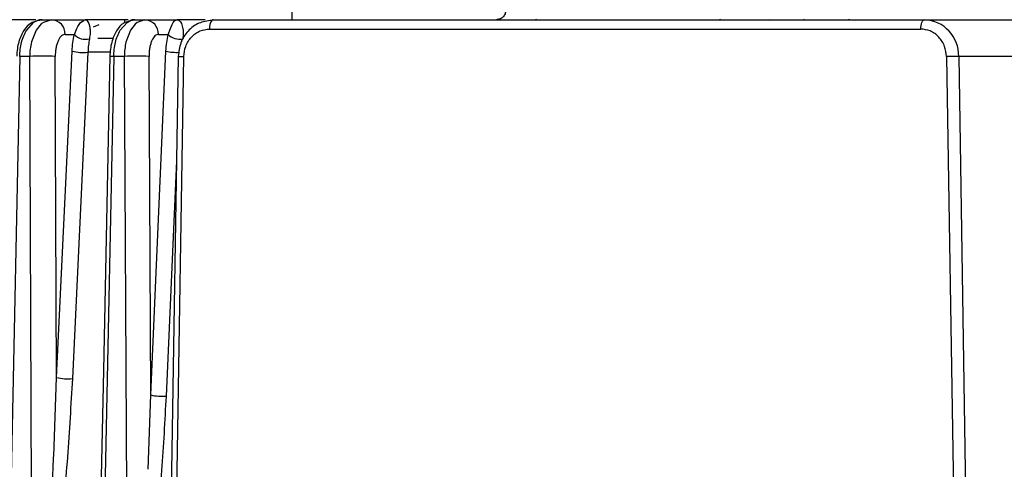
# Model space of a CAD drawing. Header units: millimetres. Extents: x 2719 to 13968, y 3953 to 13921.
# Tile 63 of 160: x 5090 to 5142, y 8563 to 8587. Entities that reach past the tile are written whole.
import ezdxf

# ---------------------------------------------------------------- set-up
doc = ezdxf.new("R2010")
doc.units = ezdxf.units.MM

msp = doc.modelspace()

# ---------------------------------------------------------------- linework, layer by layer
at = {"color": 7, "linetype": 'Continuous', "lineweight": 25}
for p, q in [((5104.304, 8586.914), (5104.304, 8587.415)), ((5090.543, 8586.915), (5088.671, 8586.915)), ((5090.45, 8586.774), (5090.641, 8586.87)), ((5090.751, 8586.9), (5090.635, 8586.864)), ((5090.641, 8586.87), (5090.892, 8586.915)), ((5090.892, 8586.915), (5090.751, 8586.9)), ((5090.892, 8586.915), (5091.393, 8586.915)), ((5091.393, 8586.915), (5091.175, 8586.844)), ((5091.393, 8586.915), (5093.194, 8586.915)), ((5092.946, 8586.766), (5093.128, 8586.875)), ((5093.194, 8586.915), (5093.249, 8586.901)), ((5095.511, 8586.915), (5093.194, 8586.915)), ((5093.249, 8586.901), (5093.293, 8586.868)), ((5093.293, 8586.868), (5093.344, 8586.802)), ((5095.305, 8586.915), (5095.305, 8586.744)), ((5095.441, 8586.77), (5095.623, 8586.869)), ((5095.719, 8586.9), (5095.615, 8586.869)), ((5095.623, 8586.869), (5095.861, 8586.915)), ((5095.861, 8586.915), (5095.719, 8586.9)), ((5095.861, 8586.915), (5096.396, 8586.915)), ((5096.396, 8586.915), (5096.189, 8586.843)), ((5096.396, 8586.915), (5098.108, 8586.915)), ((5097.92, 8586.763), (5097.99, 8586.855)), ((5097.99, 8586.855), (5098.016, 8586.879)), ((5098.016, 8586.879), (5098.056, 8586.894)), ((5098.108, 8586.915), (5098.178, 8586.9)), ((5099.626, 8586.915), (5098.108, 8586.915)), ((5098.178, 8586.9), (5098.235, 8586.866)), ((5098.235, 8586.866), (5098.301, 8586.799)), ((5100.02, 8586.905), (5099.982, 8586.877)), ((5099.982, 8586.877), (5099.982, 8586.877)), ((5100.058, 8586.915), (5100.02, 8586.905)), ((5100.058, 8586.915), (5138.2, 8586.915)), ((5117.39, 8586.924), (5117.351, 8586.915)), ((5127.255, 8586.924), (5127.217, 8586.915)), ((5129.86, 8586.924), (5129.896, 8586.915)), ((5131.771, 8586.915), (5131.735, 8586.924)), ((5134.182, 8586.924), (5134.127, 8586.915)), ((5138.09, 8586.831), (5138.124, 8586.877)), ((5138.124, 8586.877), (5138.161, 8586.905)), ((5138.161, 8586.905), (5138.2, 8586.915)), ((5138.2, 8586.915), (5145.996, 8586.915)), ((5090.064, 8586.361), (5090.45, 8586.774)), ((5090.578, 8586.36), (5090.318, 8585.724)), ((5090.844, 8586.686), (5090.578, 8586.36)), ((5090.954, 8586.772), (5090.844, 8586.686)), ((5092.621, 8586.129), (5092.758, 8586.45)), ((5092.758, 8586.45), (5092.807, 8586.548)), ((5092.807, 8586.548), (5092.909, 8586.718)), ((5092.909, 8586.718), (5092.946, 8586.766)), ((5093.344, 8586.802), (5093.385, 8586.718)), ((5093.385, 8586.718), (5093.442, 8586.508)), ((5093.442, 8586.508), (5093.452, 8586.429)), ((5093.643, 8586.527), (5093.951, 8586.649)), ((5095.078, 8586.354), (5095.441, 8586.77)), ((5095.627, 8586.354), (5095.386, 8585.718)), ((5095.877, 8586.683), (5095.627, 8586.354)), ((5095.981, 8586.77), (5095.877, 8586.683)), ((5097.648, 8586.129), (5097.77, 8586.443)), ((5097.77, 8586.443), (5097.81, 8586.54)), ((5097.81, 8586.54), (5097.863, 8586.659)), ((5097.863, 8586.659), (5097.92, 8586.763)), ((5098.301, 8586.799), (5098.354, 8586.714)), ((5098.354, 8586.714), (5098.406, 8586.576)), ((5098.406, 8586.576), (5098.438, 8586.418)), ((5099.859, 8586.415), (5138.001, 8586.415)), ((5138.001, 8586.415), (5138.005, 8586.512)), ((5138.005, 8586.512), (5138.016, 8586.606)), ((5138.016, 8586.606), (5138.035, 8586.693)), ((5138.035, 8586.693), (5138.059, 8586.768)), ((5138.059, 8586.768), (5138.09, 8586.831)), ((5092.127, 8586.129), (5092.621, 8586.129)), ((5097.129, 8586.129), (5097.648, 8586.129)), ((5089.686, 8584.95), (5089.003, 8550.948)), ((5090.224, 8584.95), (5089.686, 8584.95)), ((5090.374, 8550.948), (5090.224, 8584.95)), ((5091.665, 8567.743), (5091.593, 8584.95)), ((5091.665, 8567.743), (5092.496, 8585.233)), ((5093.348, 8585.176), (5092.511, 8567.687)), ((5094.518, 8585.176), (5093.348, 8585.176)), ((5094.52, 8584.952), (5094.175, 8568.117)), ((5095.299, 8584.95), (5094.726, 8584.95)), ((5096.718, 8566.805), (5096.621, 8584.95)), ((5096.718, 8566.805), (5097.53, 8585.233)), ((5098.183, 8584.949), (5097.748, 8557.749)), ((5098.191, 8584.949), (5098.183, 8584.949)), ((5139.377, 8584.941), (5140.449, 8517.95)), ((5140.034, 8584.95), (5141.107, 8517.959)), ((5147.83, 8584.95), (5140.034, 8584.95)), ((5094.175, 8568.117), (5093.906, 8554.963)), ((5091.508, 8563.528), (5091.665, 8567.743)), ((5096.581, 8562.823), (5096.718, 8566.805)), ((5091.506, 8563.485), (5091.508, 8563.528))]:
    msp.add_line(p, q, dxfattribs=at)
at = {"color": 8, "linetype": 'Continuous', "lineweight": 25}
for p, q in [((5091.175, 8586.844), (5090.954, 8586.772)), ((5096.189, 8586.843), (5095.981, 8586.77)), ((5094.726, 8584.95), (5094.056, 8552.338)), ((5095.457, 8556.561), (5095.299, 8584.95)), ((5098.049, 8557.763), (5098.484, 8584.941)), ((5098.093, 8579.344), (5097.535, 8566.749))]:
    msp.add_line(p, q, dxfattribs=at)
at = {"color": 30, "true_color": 0xf26722}
for radius, start, end in [(2359.686, 330, 180), (823.781, 209.442633, 59.442633)]:
    msp.add_arc((5530.513, 8540.921), radius, start, end, dxfattribs=at)
at = {"color": 7, "linetype": 'Continuous', "lineweight": 25}
for centre, radius, start, end in [((5091.359, 8586.148), 0.768, 358.5729, 87.4807), ((5096.362, 8586.148), 0.768, 358.5729, 87.4807), ((5138.116, 8584.998), 1.919, 358.5732, 87.4777), ((5093.21, 8586.648), 0.785, 221.3736, 285.9887), ((5098.242, 8586.685), 0.813, 223.1185, 283.193), ((5090.908, 8568.792), 16.173, 87.5742, 92.4258), ((5093.072, 8587.463), 2.303, 255.5231, 276.8912), ((5095.96, 8567.338), 17.625, 87.8507, 92.1493), ((5140.315, 8538.893), 46.058, 90.3489, 91.1671), ((5092.241, 8570.007), 2.336, 255.7142, 276.6402), ((5097.295, 8569.208), 2.471, 256.5035, 275.5714)]:
    msp.add_arc(centre, radius, start, end, dxfattribs=at)
at = {"color": 8, "linetype": 'Continuous', "lineweight": 25}
for centre, radius, start, end in [((5100.583, 8586.47), 0.725, 145.8582, 184.3277), ((5094.545, 8578.34), 6.612, 88.4278, 90.213), ((5098.106, 8587.63), 2.466, 256.5006, 273.0356), ((5098.575, 8594.518), 9.577, 267.702, 269.4564)]:
    msp.add_arc(centre, radius, start, end, dxfattribs=at)
at = {"color": 7, "linetype": 'Continuous', "lineweight": 25}
for points, knots in [([(5115.747, 8587.403), (5115.739, 8587.341), (5115.727, 8587.246), (5115.663, 8587.132), (5115.599, 8587.054), (5115.519, 8586.992), (5115.404, 8586.931), (5115.309, 8586.921), (5115.247, 8586.915)], [0, 0, 0, 0, 0.239805, 0.368575, 0.499968, 0.631386, 0.760142, 1, 1, 1, 1]), ([(5090.698, 8586.88), (5090.645, 8586.861), (5090.513, 8586.811), (5090.204, 8586.73), (5089.884, 8586.356), (5089.659, 8585.852), (5089.549, 8585.355), (5089.534, 8585.088), (5089.527, 8584.952)], [0, 0, 0, 0, 0.0808, 0.20164, 0.450363, 0.717329, 0.856016, 1, 1, 1, 1]), ([(5095.617, 8586.861), (5095.589, 8586.85), (5095.471, 8586.805), (5095.175, 8586.73), (5094.856, 8586.336), (5094.642, 8585.828), (5094.54, 8585.341), (5094.527, 8585.083), (5094.52, 8584.952)], [0, 0, 0, 0, 0.044896, 0.185592, 0.443412, 0.715416, 0.855636, 1, 1, 1, 1]), ([(5099.982, 8586.877), (5099.747, 8586.845), (5099.278, 8586.781), (5098.689, 8586.332), (5098.277, 8585.698), (5098.219, 8585.198), (5098.191, 8584.949)], [0, 0, 0, 0, 0.252091, 0.502872, 0.752223, 1, 1, 1, 1]), ([(5089.686, 8584.95), (5089.693, 8585.075), (5089.705, 8585.33), (5089.779, 8585.702), (5089.895, 8586.061), (5090.007, 8586.26), (5090.064, 8586.361)], [0, 0, 0, 0, 0.234722, 0.478972, 0.733784, 1, 1, 1, 1]), ([(5093.452, 8586.429), (5093.459, 8586.36), (5093.473, 8586.224), (5093.442, 8586.002), (5093.426, 8585.893)], [0, 0, 0, 0, 0.51274, 1, 1, 1, 1]), ([(5094.726, 8584.95), (5094.746, 8585.202), (5094.776, 8585.589), (5094.922, 8586.054), (5095.025, 8586.253), (5095.078, 8586.354)], [0, 0, 0, 0, 0.479265, 0.734455, 1, 1, 1, 1]), ([(5098.438, 8586.418), (5098.448, 8586.348), (5098.468, 8586.212), (5098.44, 8585.998), (5098.427, 8585.893)], [0, 0, 0, 0, 0.512121, 1, 1, 1, 1]), ([(5098.484, 8584.941), (5098.505, 8585.128), (5098.537, 8585.415), (5098.711, 8585.758), (5098.889, 8585.992), (5099.106, 8586.182), (5099.424, 8586.365), (5099.688, 8586.395), (5099.859, 8586.415)], [0, 0, 0, 0, 0.239682, 0.369958, 0.499993, 0.630272, 0.760315, 1, 1, 1, 1]), ([(5139.377, 8584.941), (5139.355, 8585.128), (5139.323, 8585.415), (5139.15, 8585.758), (5138.972, 8585.992), (5138.754, 8586.182), (5138.437, 8586.365), (5138.172, 8586.395), (5138.001, 8586.415)], [0, 0, 0, 0, 0.239681, 0.369717, 0.499991, 0.630039, 0.760312, 1, 1, 1, 1]), ([(5092.127, 8586.129), (5092.06, 8586.114), (5091.927, 8586.083), (5091.78, 8585.876), (5091.687, 8585.644), (5091.634, 8585.434), (5091.598, 8585.201), (5091.594, 8585.033), (5091.593, 8584.95)], [0, 0, 0, 0, 0.249361, 0.498638, 0.62593, 0.7491, 0.875501, 1, 1, 1, 1]), ([(5092.496, 8585.233), (5092.507, 8585.39), (5092.529, 8585.707), (5092.59, 8585.987), (5092.621, 8586.129)], [0, 0, 0, 0, 0.495123, 1, 1, 1, 1]), ([(5093.426, 8585.893), (5093.407, 8585.779), (5093.368, 8585.556), (5093.355, 8585.301), (5093.348, 8585.176)], [0, 0, 0, 0, 0.511773, 1, 1, 1, 1]), ([(5094.711, 8585.915), (5094.411, 8585.915), (5093.876, 8585.915), (5093.876, 8585.915), (5093.876, 8585.915)], [0, 0, 0, 0, 0.561673, 1, 1, 1, 1]), ([(5097.129, 8586.129), (5097.064, 8586.113), (5096.935, 8586.081), (5096.794, 8585.866), (5096.707, 8585.632), (5096.658, 8585.424), (5096.626, 8585.194), (5096.623, 8585.031), (5096.621, 8584.95)], [0, 0, 0, 0, 0.249878, 0.499515, 0.625579, 0.749773, 0.875509, 1, 1, 1, 1]), ([(5097.53, 8585.233), (5097.54, 8585.39), (5097.561, 8585.705), (5097.619, 8585.987), (5097.648, 8586.129)], [0, 0, 0, 0, 0.496805, 1, 1, 1, 1]), ([(5090.318, 8585.724), (5090.291, 8585.597), (5090.237, 8585.349), (5090.228, 8585.081), (5090.224, 8584.95)], [0, 0, 0, 0, 0.510233, 1, 1, 1, 1]), ([(5095.386, 8585.718), (5095.361, 8585.592), (5095.311, 8585.345), (5095.303, 8585.08), (5095.299, 8584.95)], [0, 0, 0, 0, 0.5083813, 1, 1, 1, 1]), ([(5092.511, 8567.687), (5092.431, 8566.281), (5092.269, 8563.473), (5091.958, 8560.123), (5091.693, 8557.694), (5091.511, 8556.209), (5091.299, 8554.681), (5091.045, 8553.057), (5090.774, 8551.813), (5090.549, 8551.059), (5090.451, 8550.948), (5090.429, 8550.922)], [0, 0, 0, 0, 0.250097, 0.499897, 0.594398, 0.681331, 0.763557, 0.866505, 0.968681, 0.992882, 1, 1, 1, 1]), ([(5091.28, 8559.31), (5091.336, 8560.246), (5091.409, 8561.47), (5091.478, 8562.862), (5091.498, 8563.317), (5091.506, 8563.485)], [0, 0, 0, 0, 0.67272, 0.879526, 1, 1, 1, 1])]:
    msp.add_open_spline(points, degree=3, knots=knots, dxfattribs=at)
at = {"color": 8, "linetype": 'Continuous', "lineweight": 25}
msp.add_open_spline([(5097.535, 8566.749), (5097.463, 8565.421), (5097.32, 8562.766), (5097.053, 8559.733), (5096.866, 8558.031), (5096.825, 8557.657)], degree=3, knots=[0, 0, 0, 0, 0.438663, 0.876814, 1, 1, 1, 1], dxfattribs=at)

doc.saveas('drawing.dxf')
